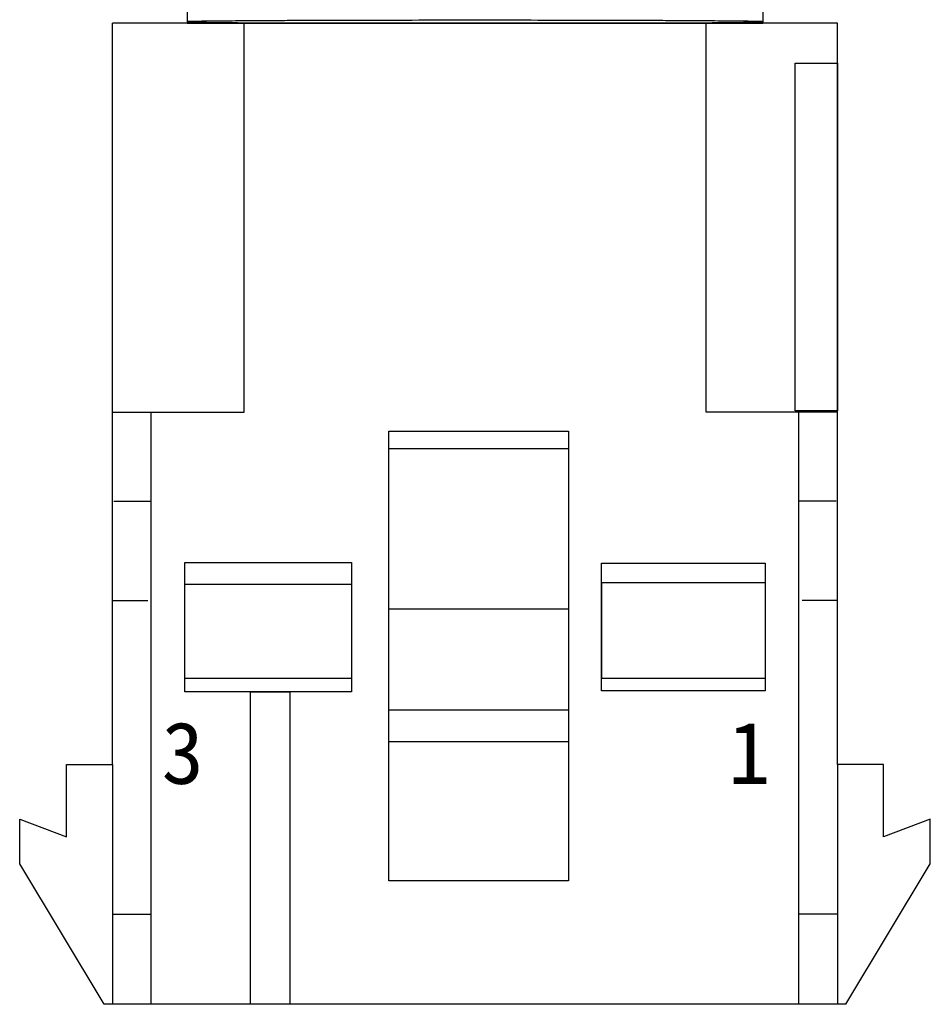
# Model space of a CAD drawing. Header units: millimetres. Extents: x 2650 to 3282, y 1607 to 2049.
# Tile 3 of 19: x 2793 to 2808, y 1668 to 1684. Entities that reach past the tile are written whole.
import ezdxf

# ---------------------------------------------------------------- set-up
doc = ezdxf.new("R2010")
doc.units = ezdxf.units.MM
doc.layers.add('0 @ 1', color=7, linetype='Continuous')
doc.styles.add('style1', font='SimSun.ttf', dxfattribs={"height": 5})

msp = doc.modelspace()

# ---------------------------------------------------------------- linework, layer by layer
at = {"color": 7, "linetype": 'Continuous'}
for p, q in [((2796.186, 1718.852), (2796.186, 1683.852)), ((2805.486, 1718.852), (2805.486, 1683.852)), ((2804.486, 1683.832), (2797.186, 1683.832)), ((2802.661, 1683.832), (2799.011, 1683.832))]:
    msp.add_line(p, q, dxfattribs=at)
for p, q in [((2806.693, 1683.832), (2794.979, 1683.832)), ((2794.979, 1671.865), (2794.979, 1683.832)), ((2796.186, 1683.832), (2805.486, 1683.832)), ((2797.105, 1677.555), (2797.105, 1683.832)), ((2804.567, 1677.555), (2804.567, 1683.832)), ((2806.693, 1671.865), (2806.693, 1683.832)), ((2794.976, 1677.555), (2797.105, 1677.555)), ((2795.607, 1667.995), (2795.607, 1677.555)), ((2806.695, 1677.555), (2804.567, 1677.555)), ((2806.065, 1667.995), (2806.065, 1677.555)), ((2802.345, 1676.964), (2799.445, 1676.964)), ((2795.003, 1676.119), (2795.596, 1676.119)), ((2806.669, 1676.119), (2806.076, 1676.119)), ((2794.98, 1674.512), (2795.55, 1674.512)), ((2806.691, 1674.512), (2806.121, 1674.512)), ((2802.345, 1674.375), (2799.445, 1674.375)), ((2794.24, 1670.699), (2794.24, 1671.865)), ((2794.24, 1671.865), (2794.979, 1671.865)), ((2794.979, 1671.865), (2794.979, 1667.995)), ((2807.432, 1671.865), (2806.693, 1671.865)), ((2806.693, 1671.865), (2806.693, 1667.995)), ((2807.432, 1670.699), (2807.432, 1671.865)), ((2793.482, 1670.26), (2793.482, 1670.983)), ((2793.482, 1670.983), (2794.24, 1670.699)), ((2808.19, 1670.983), (2807.432, 1670.699)), ((2808.19, 1670.26), (2808.19, 1670.983)), ((2794.844, 1667.995), (2793.482, 1670.26)), ((2806.827, 1667.995), (2808.19, 1670.26)), ((2794.985, 1669.451), (2795.601, 1669.451)), ((2806.686, 1669.451), (2806.071, 1669.451)), ((2806.827, 1667.995), (2794.844, 1667.995))]:
    msp.add_line(p, q)
for points in [[(2806.69, 1677.578), (2806.006, 1677.578), (2806.006, 1683.186), (2806.69, 1683.186)], [(2802.345, 1669.989), (2799.445, 1669.989), (2799.445, 1677.247), (2802.345, 1677.247)], [(2798.839, 1673.04), (2796.149, 1673.04), (2796.149, 1675.126), (2798.839, 1675.126)], [(2805.522, 1673.056), (2802.877, 1673.056), (2802.877, 1675.117), (2805.522, 1675.117)], [(2798.839, 1673.254), (2796.149, 1673.254), (2796.149, 1674.778), (2798.839, 1674.778)], [(2805.522, 1673.253), (2802.884, 1673.253), (2802.884, 1674.806), (2805.522, 1674.806)], [(2797.847, 1667.995), (2797.209, 1667.995), (2797.209, 1673.04), (2797.847, 1673.04)], [(2802.345, 1672.234), (2799.445, 1672.234), (2799.445, 1672.747), (2802.345, 1672.747)]]:
    msp.add_lwpolyline(points, close=True)
for points, knots in [([(2805.486, 1683.856), (2805.486, 1683.856), (2805.483, 1683.857), (2805.48, 1683.857), (2805.472, 1683.858), (2805.457, 1683.859), (2805.432, 1683.86), (2805.393, 1683.861), (2805.343, 1683.862), (2805.282, 1683.863), (2805.21, 1683.864), (2805.094, 1683.866), (2804.924, 1683.867), (2804.69, 1683.869), (2804.419, 1683.871), (2804.113, 1683.873), (2803.776, 1683.875), (2803.273, 1683.876), (2802.592, 1683.878), (2801.731, 1683.88), (2800.836, 1683.88), (2799.94, 1683.88), (2799.079, 1683.878), (2798.398, 1683.876), (2797.895, 1683.875), (2797.558, 1683.873), (2797.253, 1683.871), (2796.982, 1683.869), (2796.748, 1683.867), (2796.577, 1683.866), (2796.461, 1683.864), (2796.39, 1683.863), (2796.329, 1683.862), (2796.279, 1683.861), (2796.24, 1683.86), (2796.214, 1683.859), (2796.199, 1683.858), (2796.192, 1683.857), (2796.189, 1683.857), (2796.186, 1683.856), (2796.186, 1683.856)], [0, 0, 0, 0, 0.000164, 0.000621, 0.001377, 0.002432, 0.005438, 0.009633, 0.015011, 0.021559, 0.029259, 0.03809, 0.059068, 0.084294, 0.11352, 0.146473, 0.182825, 0.222235, 0.308672, 0.402462, 0.5, 0.597538, 0.691328, 0.777765, 0.817175, 0.853527, 0.88648, 0.915706, 0.940932, 0.96191, 0.970741, 0.978441, 0.984989, 0.990367, 0.994562, 0.997568, 0.998623, 0.999379, 0.999836, 1, 1, 1, 1]), ([(2796.186, 1683.856), (2796.186, 1683.855), (2796.189, 1683.855), (2796.192, 1683.854), (2796.199, 1683.854), (2796.214, 1683.853), (2796.24, 1683.852), (2796.279, 1683.851), (2796.329, 1683.85), (2796.39, 1683.849), (2796.461, 1683.848), (2796.577, 1683.846), (2796.748, 1683.844), (2796.982, 1683.842), (2797.253, 1683.841), (2797.558, 1683.839), (2797.895, 1683.837), (2798.398, 1683.835), (2799.079, 1683.834), (2799.94, 1683.832), (2800.533, 1683.832), (2800.836, 1683.832)], [0, 0, 0, 0, 0.000328, 0.001242, 0.002754, 0.004865, 0.010877, 0.019267, 0.030022, 0.043118, 0.058517, 0.076179, 0.118136, 0.168589, 0.22704, 0.292945, 0.36565, 0.44447, 0.617344, 0.804923, 1, 1, 1, 1]), ([(2800.836, 1683.832), (2801.138, 1683.832), (2801.731, 1683.832), (2802.592, 1683.834), (2803.273, 1683.835), (2803.776, 1683.837), (2804.113, 1683.839), (2804.419, 1683.841), (2804.69, 1683.842), (2804.924, 1683.844), (2805.094, 1683.846), (2805.21, 1683.848), (2805.282, 1683.849), (2805.343, 1683.85), (2805.393, 1683.851), (2805.432, 1683.852), (2805.457, 1683.853), (2805.472, 1683.854), (2805.48, 1683.854), (2805.483, 1683.855), (2805.486, 1683.855), (2805.486, 1683.856)], [0, 0, 0, 0, 0.195077, 0.382656, 0.555529, 0.63435, 0.707055, 0.77296, 0.831411, 0.881864, 0.92382, 0.941483, 0.956881, 0.969978, 0.980733, 0.989123, 0.995135, 0.997246, 0.998758, 0.999672, 1, 1, 1, 1])]:
    msp.add_open_spline(points, degree=3, knots=knots, dxfattribs=at)

# ---------------------------------------------------------------- texts
at = {"layer": '0 @ 1', "char_height": 1, "width": 6.60493, "attachment_point": 1, "style": 'style1'}
for s, insert in [('3', (2795.775, 1672.553)), ('1', (2804.926, 1672.553))]:
    msp.add_mtext(s, dxfattribs=dict(at, insert=insert))

doc.saveas('drawing.dxf')
